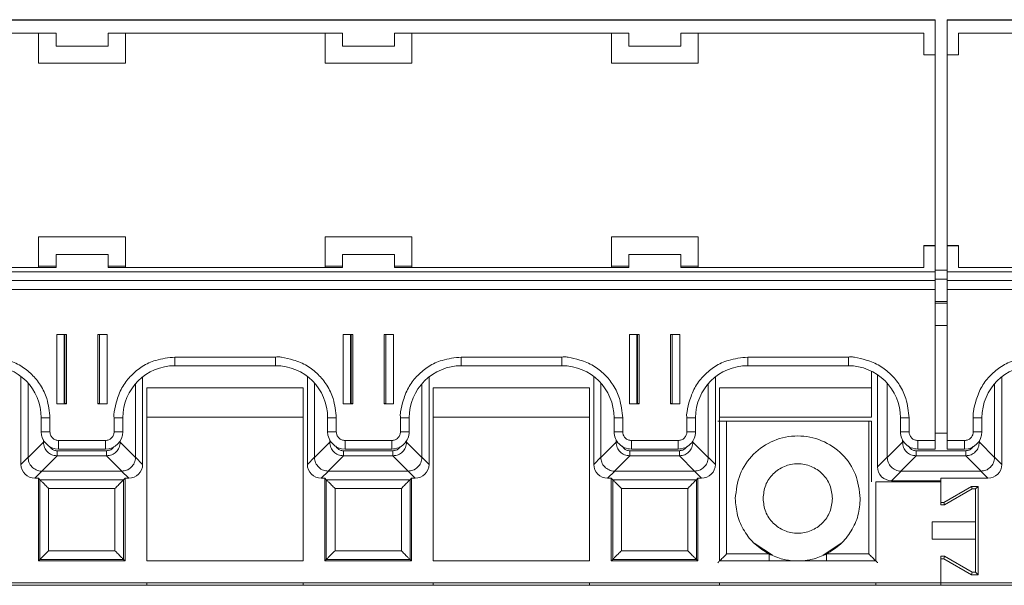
# Model space of a CAD drawing. Header units: millimetres. Extents: x -85 to 520, y 111 to 242.
# Tile 12 of 37: x 82 to 139, y 209 to 242. Entities that reach past the tile are written whole.
import ezdxf

# ---------------------------------------------------------------- set-up
doc = ezdxf.new("R2010")
doc.units = ezdxf.units.MM

msp = doc.modelspace()

# ---------------------------------------------------------------- linework, layer by layer
at = {"color": 7, "linetype": 'Continuous', "lineweight": 15}
for p, q in [((-29.289, 242.017), (135.011, 242.017)), ((93.611, 242.036), (78.111, 242.036)), ((93.611, 242.036), (94.611, 242.036)), ((110.111, 242.036), (94.611, 242.036)), ((110.111, 242.036), (111.111, 242.036)), ((126.611, 242.036), (111.111, 242.036)), ((126.611, 242.036), (127.611, 242.036)), ((127.611, 242.036), (135.011, 242.036)), ((135.011, 242.036), (135.011, 242.017)), ((135.011, 242.017), (135.011, 240.017)), ((135.711, 242.036), (143.111, 242.036)), ((135.711, 242.036), (135.711, 242.017)), ((135.711, 242.017), (300.011, 242.017)), ((135.711, 242.017), (135.711, 240.017)), ((70.861, 241.267), (84.361, 241.267)), ((83.361, 241.267), (83.361, 239.526)), ((84.361, 240.517), (84.361, 241.267)), ((87.361, 241.267), (100.861, 241.267)), ((87.361, 241.267), (87.361, 240.517)), ((88.361, 239.526), (88.361, 241.267)), ((99.861, 241.267), (99.861, 239.526)), ((100.861, 240.517), (100.861, 241.267)), ((103.861, 241.267), (117.361, 241.267)), ((103.861, 241.267), (103.861, 240.517)), ((104.861, 239.526), (104.861, 241.267)), ((116.361, 241.267), (116.361, 239.526)), ((117.361, 240.517), (117.361, 241.267)), ((120.361, 241.267), (134.361, 241.267)), ((120.361, 241.267), (120.361, 240.517)), ((121.361, 239.526), (121.361, 241.267)), ((134.361, 241.267), (134.361, 240.017)), ((136.361, 241.267), (150.361, 241.267)), ((136.361, 240.017), (136.361, 241.267)), ((87.361, 240.517), (84.361, 240.517)), ((103.861, 240.517), (100.861, 240.517)), ((120.361, 240.517), (117.361, 240.517)), ((134.361, 240.017), (135.011, 240.017)), ((135.011, 240.017), (135.011, 229.026)), ((135.711, 240.017), (136.361, 240.017)), ((135.711, 229.026), (135.711, 240.017)), ((83.361, 239.536), (88.361, 239.536)), ((83.361, 239.526), (88.361, 239.526)), ((99.861, 239.536), (104.861, 239.536)), ((99.861, 239.526), (104.861, 239.526)), ((116.361, 239.536), (121.361, 239.536)), ((116.361, 239.526), (121.361, 239.526)), ((88.361, 229.526), (83.361, 229.526)), ((83.361, 229.526), (83.361, 227.776)), ((88.361, 227.776), (88.361, 229.526)), ((104.861, 229.526), (99.861, 229.526)), ((99.861, 229.526), (99.861, 227.776)), ((104.861, 227.776), (104.861, 229.526)), ((121.361, 229.526), (116.361, 229.526)), ((116.361, 229.526), (116.361, 227.776)), ((121.361, 227.776), (121.361, 229.526)), ((134.361, 229.026), (134.361, 229.018)), ((135.011, 229.026), (134.361, 229.026)), ((134.361, 229.018), (134.361, 227.768)), ((135.011, 229.018), (134.361, 229.018)), ((135.011, 229.026), (135.011, 229.018)), ((135.011, 229.018), (135.011, 227.518)), ((136.361, 229.026), (135.711, 229.026)), ((135.711, 229.026), (135.711, 229.018)), ((136.361, 229.018), (135.711, 229.018)), ((135.711, 229.018), (135.711, 227.518)), ((136.361, 229.026), (136.361, 229.018)), ((136.361, 227.768), (136.361, 229.018)), ((84.361, 228.522), (84.361, 228.518)), ((87.361, 228.522), (84.361, 228.522)), ((84.361, 227.768), (84.361, 228.518)), ((84.361, 228.518), (87.361, 228.518)), ((87.361, 228.518), (87.361, 228.522)), ((87.361, 228.518), (87.361, 227.768)), ((103.861, 228.522), (100.861, 228.522)), ((100.861, 228.522), (100.861, 228.518)), ((100.861, 227.768), (100.861, 228.518)), ((100.861, 228.518), (103.861, 228.518)), ((103.861, 228.518), (103.861, 228.522)), ((103.861, 228.518), (103.861, 227.768)), ((117.361, 228.522), (117.361, 228.518)), ((120.361, 228.522), (117.361, 228.522)), ((117.361, 227.768), (117.361, 228.518)), ((117.361, 228.518), (120.361, 228.518)), ((120.361, 228.518), (120.361, 228.522)), ((120.361, 228.518), (120.361, 227.768)), ((-29.289, 227.518), (135.011, 227.518)), ((84.361, 227.768), (70.861, 227.768)), ((83.361, 227.776), (71.861, 227.776)), ((83.361, 227.848), (84.361, 227.848)), ((87.361, 227.848), (88.361, 227.848)), ((100.861, 227.768), (87.361, 227.768)), ((99.861, 227.776), (88.361, 227.776)), ((99.861, 227.848), (100.861, 227.848)), ((103.861, 227.848), (104.861, 227.848)), ((117.361, 227.768), (103.861, 227.768)), ((116.361, 227.776), (104.861, 227.776)), ((116.361, 227.848), (117.361, 227.848)), ((120.361, 227.848), (121.361, 227.848)), ((134.361, 227.768), (120.361, 227.768)), ((134.361, 227.776), (121.361, 227.776)), ((135.711, 227.616), (135.011, 227.616)), ((135.011, 227.518), (135.011, 227.013)), ((135.711, 227.518), (300.011, 227.518)), ((135.711, 227.518), (135.711, 227.013)), ((149.361, 227.776), (136.361, 227.776)), ((150.361, 227.768), (136.361, 227.768)), ((-29.289, 227.013), (135.011, 227.013)), ((135.011, 227.011), (-29.289, 227.011)), ((135.011, 227.101), (135.711, 227.101)), ((135.011, 227.013), (135.011, 227.011)), ((135.011, 227.011), (135.011, 226.506)), ((135.711, 227.013), (300.011, 227.013)), ((135.711, 227.013), (135.711, 227.011)), ((300.011, 227.011), (135.711, 227.011)), ((135.711, 227.011), (135.711, 226.506)), ((-29.289, 226.506), (135.011, 226.506)), ((135.011, 226.506), (135.011, 217.807)), ((135.711, 226.506), (300.011, 226.506)), ((135.711, 226.506), (135.711, 217.807)), ((135.711, 225.801), (135.011, 225.801)), ((135.711, 225.718), (135.011, 225.718)), ((135.011, 224.418), (135.711, 224.418)), ((84.961, 223.906), (84.411, 223.906)), ((84.411, 223.906), (84.411, 219.907)), ((84.832, 219.917), (84.832, 223.906)), ((84.961, 219.907), (84.961, 223.906)), ((86.761, 223.906), (86.761, 219.907)), ((87.311, 223.906), (86.761, 223.906)), ((86.861, 223.906), (86.861, 219.917)), ((87.311, 219.907), (87.311, 223.906)), ((101.461, 223.906), (100.911, 223.906)), ((100.911, 223.906), (100.911, 219.907)), ((101.332, 219.917), (101.332, 223.906)), ((101.461, 219.907), (101.461, 223.906)), ((103.261, 223.906), (103.261, 219.907)), ((103.811, 223.906), (103.261, 223.906)), ((103.361, 223.906), (103.361, 219.917)), ((103.811, 219.907), (103.811, 223.906)), ((117.961, 223.906), (117.411, 223.906)), ((117.411, 223.906), (117.411, 219.907)), ((117.832, 219.917), (117.832, 223.906)), ((117.961, 219.907), (117.961, 223.906)), ((119.761, 223.906), (119.761, 219.907)), ((120.311, 223.906), (119.761, 223.906)), ((119.861, 223.906), (119.861, 219.917)), ((120.311, 219.907), (120.311, 223.906)), ((97.011, 222.606), (91.211, 222.606)), ((91.211, 222.111), (91.211, 222.606)), ((97.011, 222.111), (97.011, 222.606)), ((113.511, 222.606), (107.711, 222.606)), ((107.711, 222.111), (107.711, 222.606)), ((113.511, 222.111), (113.511, 222.606)), ((130.011, 222.606), (124.211, 222.606)), ((124.211, 222.111), (124.211, 222.606)), ((130.011, 222.111), (130.011, 222.606)), ((91.211, 222.111), (97.011, 222.111)), ((107.711, 222.111), (113.511, 222.111)), ((124.211, 222.111), (130.011, 222.111)), ((82.342, 221.487), (82.342, 216.431)), ((89.351, 216.431), (89.351, 221.465)), ((98.842, 221.487), (98.842, 216.431)), ((105.851, 216.431), (105.851, 221.465)), ((115.342, 221.487), (115.342, 216.431)), ((122.351, 216.431), (122.351, 221.465)), ((131.346, 221.797), (131.346, 220.839)), ((131.696, 221.592), (131.696, 216.285)), ((138.851, 216.431), (138.851, 221.465)), ((82.751, 216.84), (82.751, 221.107)), ((88.942, 221.074), (88.942, 216.84)), ((89.596, 220.839), (89.596, 210.866)), ((98.596, 220.839), (89.596, 220.839)), ((98.596, 210.866), (98.596, 220.839)), ((99.251, 216.84), (99.251, 221.107)), ((105.442, 221.074), (105.442, 216.84)), ((106.096, 220.839), (106.096, 210.866)), ((115.096, 220.839), (106.096, 220.839)), ((115.096, 210.866), (115.096, 220.839)), ((115.751, 216.84), (115.751, 221.107)), ((121.942, 221.074), (121.942, 216.84)), ((131.346, 220.839), (122.596, 220.839)), ((122.596, 220.839), (122.596, 210.866)), ((131.346, 219.142), (131.346, 220.839)), ((132.251, 216.84), (132.251, 221.107)), ((138.442, 221.074), (138.442, 216.84)), ((84.411, 219.907), (84.961, 219.907)), ((84.832, 219.935), (84.861, 219.935)), ((84.961, 219.918), (84.832, 219.918)), ((86.861, 219.918), (86.761, 219.918)), ((86.761, 219.907), (87.311, 219.907)), ((100.911, 219.907), (101.461, 219.907)), ((101.332, 219.935), (101.361, 219.935)), ((101.461, 219.918), (101.332, 219.918)), ((103.361, 219.918), (103.261, 219.918)), ((103.261, 219.907), (103.811, 219.907)), ((117.411, 219.907), (117.961, 219.907)), ((117.832, 219.935), (117.861, 219.935)), ((117.961, 219.918), (117.832, 219.918)), ((119.861, 219.918), (119.761, 219.918)), ((119.761, 219.907), (120.311, 219.907)), ((83.511, 219.111), (83.511, 218.311)), ((84.011, 218.307), (84.011, 219.107)), ((87.711, 219.107), (87.711, 218.307)), ((88.211, 218.311), (88.211, 219.111)), ((89.596, 219.142), (98.596, 219.142)), ((100.011, 219.111), (100.011, 218.311)), ((100.511, 218.307), (100.511, 219.107)), ((104.211, 219.107), (104.211, 218.307)), ((104.711, 218.311), (104.711, 219.111)), ((106.096, 219.142), (115.096, 219.142)), ((116.511, 219.111), (116.511, 218.311)), ((117.011, 218.307), (117.011, 219.107)), ((120.711, 219.107), (120.711, 218.307)), ((121.211, 218.311), (121.211, 219.111)), ((122.596, 219.142), (131.346, 219.142)), ((133.011, 219.111), (133.011, 218.311)), ((133.511, 218.307), (133.511, 219.107)), ((137.211, 219.107), (137.211, 218.307)), ((137.711, 218.311), (137.711, 219.111)), ((122.999, 211.268), (122.999, 218.909)), ((122.999, 218.909), (131.194, 218.909)), ((131.194, 218.909), (131.346, 218.909)), ((131.194, 211.268), (131.194, 218.909)), ((131.346, 215.416), (131.346, 218.909)), ((135.711, 218.221), (135.011, 218.221)), ((83.632, 217.707), (82.751, 216.826)), ((87.211, 217.807), (84.511, 217.807)), ((84.511, 217.311), (84.511, 217.807)), ((84.511, 217.311), (87.211, 217.311)), ((87.211, 217.311), (87.211, 217.807)), ((88.942, 216.826), (88.061, 217.707)), ((100.132, 217.707), (99.251, 216.826)), ((103.711, 217.807), (101.011, 217.807)), ((101.011, 217.311), (101.011, 217.807)), ((101.011, 217.311), (103.711, 217.311)), ((103.711, 217.311), (103.711, 217.807)), ((105.442, 216.826), (104.561, 217.707)), ((116.632, 217.707), (115.751, 216.826)), ((120.211, 217.807), (117.511, 217.807)), ((117.511, 217.311), (117.511, 217.807)), ((117.511, 217.311), (120.211, 217.311)), ((120.211, 217.311), (120.211, 217.807)), ((121.942, 216.826), (121.061, 217.707)), ((133.132, 217.707), (132.251, 216.826)), ((135.011, 217.807), (134.011, 217.807)), ((134.011, 217.807), (134.011, 217.311)), ((134.011, 217.311), (135.011, 217.311)), ((135.011, 217.807), (135.011, 217.311)), ((136.711, 217.807), (135.711, 217.807)), ((135.711, 217.807), (135.711, 217.311)), ((135.711, 217.311), (136.711, 217.311)), ((136.711, 217.311), (136.711, 217.807)), ((138.442, 216.826), (137.561, 217.707)), ((82.342, 216.431), (82.751, 216.84)), ((82.751, 216.826), (82.751, 216.84)), ((83.537, 216.04), (84.418, 216.921)), ((84.418, 217.216), (87.274, 217.216)), ((84.418, 217.216), (84.418, 216.921)), ((84.418, 216.921), (87.274, 216.921)), ((87.274, 217.216), (87.274, 216.921)), ((87.274, 216.921), (88.156, 216.04)), ((88.942, 216.84), (88.942, 216.826)), ((88.942, 216.84), (89.351, 216.431)), ((98.842, 216.431), (99.251, 216.84)), ((99.251, 216.826), (99.251, 216.84)), ((100.037, 216.04), (100.918, 216.921)), ((100.918, 217.216), (103.774, 217.216)), ((100.918, 217.216), (100.918, 216.921)), ((100.918, 216.921), (103.774, 216.921)), ((103.774, 217.216), (103.774, 216.921)), ((103.774, 216.921), (104.656, 216.04)), ((105.442, 216.84), (105.442, 216.826)), ((105.442, 216.84), (105.851, 216.431)), ((115.342, 216.431), (115.751, 216.84)), ((115.751, 216.826), (115.751, 216.84)), ((116.537, 216.04), (117.418, 216.921)), ((117.418, 217.216), (120.274, 217.216)), ((117.418, 217.216), (117.418, 216.921)), ((117.418, 216.921), (120.274, 216.921)), ((120.274, 217.216), (120.274, 216.921)), ((120.274, 216.921), (121.156, 216.04)), ((121.942, 216.84), (121.942, 216.826)), ((121.942, 216.84), (122.351, 216.431)), ((132.251, 216.84), (131.696, 216.285)), ((132.251, 216.826), (132.251, 216.84)), ((133.037, 216.04), (133.918, 216.921)), ((133.918, 217.216), (136.774, 217.216)), ((133.918, 217.216), (133.918, 216.921)), ((133.918, 216.921), (136.774, 216.921)), ((136.774, 216.921), (136.774, 217.216)), ((136.774, 216.921), (137.656, 216.04)), ((138.442, 216.84), (138.442, 216.826)), ((138.442, 216.84), (138.851, 216.431)), ((83.551, 216.04), (83.142, 215.631)), ((83.142, 215.631), (83.346, 215.631)), ((83.346, 215.631), (83.435, 215.542)), ((83.346, 215.631), (83.346, 210.866)), ((83.551, 216.04), (83.537, 216.04)), ((88.142, 216.04), (83.551, 216.04)), ((88.156, 216.04), (88.142, 216.04)), ((88.142, 216.04), (88.551, 215.631)), ((88.257, 215.542), (88.346, 215.631)), ((88.346, 215.631), (88.551, 215.631)), ((88.346, 210.866), (88.346, 215.631)), ((100.051, 216.04), (99.642, 215.631)), ((99.642, 215.631), (99.846, 215.631)), ((99.846, 215.631), (99.935, 215.542)), ((99.846, 215.631), (99.846, 210.866)), ((100.051, 216.04), (100.037, 216.04)), ((104.642, 216.04), (100.051, 216.04)), ((104.656, 216.04), (104.642, 216.04)), ((104.642, 216.04), (105.051, 215.631)), ((104.757, 215.542), (104.846, 215.631)), ((104.846, 215.631), (105.051, 215.631)), ((104.846, 210.866), (104.846, 215.631)), ((116.551, 216.04), (116.142, 215.631)), ((116.142, 215.631), (116.346, 215.631)), ((116.346, 215.631), (116.435, 215.542)), ((116.346, 215.631), (116.346, 210.866)), ((116.551, 216.04), (116.537, 216.04)), ((121.142, 216.04), (116.551, 216.04)), ((121.156, 216.04), (121.142, 216.04)), ((121.142, 216.04), (121.551, 215.631)), ((121.257, 215.542), (121.346, 215.631)), ((121.346, 215.631), (121.551, 215.631)), ((121.346, 210.866), (121.346, 215.631)), ((133.051, 216.04), (132.496, 215.486)), ((133.051, 216.04), (133.037, 216.04)), ((137.642, 216.04), (133.051, 216.04)), ((135.346, 215.631), (138.051, 215.631)), ((135.346, 214.237), (135.346, 215.631)), ((137.656, 216.04), (137.642, 216.04)), ((138.051, 215.631), (137.642, 216.04)), ((83.435, 215.542), (88.257, 215.542)), ((83.435, 215.542), (83.435, 210.955)), ((87.757, 215.042), (83.935, 215.042)), ((83.935, 215.042), (83.935, 211.455)), ((87.757, 211.455), (87.757, 215.042)), ((88.257, 210.955), (88.257, 215.542)), ((99.935, 215.542), (104.757, 215.542)), ((99.935, 215.542), (99.935, 210.955)), ((104.257, 215.042), (100.435, 215.042)), ((100.435, 215.042), (100.435, 211.455)), ((104.257, 211.455), (104.257, 215.042)), ((104.757, 210.955), (104.757, 215.542)), ((116.435, 215.542), (121.257, 215.542)), ((116.435, 215.542), (116.435, 210.955)), ((120.757, 215.042), (116.935, 215.042)), ((116.935, 215.042), (116.935, 211.455)), ((120.757, 211.455), (120.757, 215.042)), ((121.257, 210.955), (121.257, 215.542)), ((131.596, 215.416), (135.346, 215.416)), ((131.596, 210.866), (131.596, 215.416)), ((132.496, 215.486), (135.346, 215.486)), ((135.346, 215.416), (135.346, 214.092)), ((137.107, 215.161), (135.507, 214.237)), ((135.546, 214.092), (137.146, 215.016)), ((137.492, 215.161), (137.107, 215.161)), ((137.146, 215.016), (137.107, 215.161)), ((137.146, 215.016), (137.346, 215.016)), ((137.346, 215.016), (137.492, 215.161)), ((137.346, 215.016), (137.346, 213.116)), ((137.492, 210.07), (137.492, 215.161)), ((135.507, 214.237), (135.346, 214.237)), ((135.346, 214.092), (135.546, 214.092)), ((135.546, 214.092), (135.507, 214.237)), ((134.846, 213.116), (134.846, 212.116)), ((137.346, 213.116), (134.846, 213.116)), ((137.346, 213.116), (137.346, 212.116)), ((124.593, 211.892), (125.634, 211.196)), ((128.559, 211.196), (129.6, 211.892)), ((134.846, 212.116), (137.346, 212.116)), ((137.346, 212.116), (137.346, 210.216)), ((83.935, 211.455), (87.757, 211.455)), ((100.435, 211.455), (104.257, 211.455)), ((116.935, 211.455), (120.757, 211.455)), ((125.443, 211.268), (122.999, 211.268)), ((131.194, 211.268), (128.75, 211.268)), ((135.546, 211.139), (135.346, 211.139)), ((135.346, 209.616), (135.346, 211.139)), ((135.546, 211.139), (135.507, 210.994)), ((137.146, 210.216), (135.546, 211.139)), ((83.346, 210.866), (83.435, 210.955)), ((83.346, 210.866), (88.346, 210.866)), ((83.435, 210.955), (88.257, 210.955)), ((88.346, 210.866), (88.257, 210.955)), ((89.596, 210.866), (98.596, 210.866)), ((99.846, 210.866), (99.935, 210.955)), ((99.846, 210.866), (104.846, 210.866)), ((99.935, 210.955), (104.757, 210.955)), ((104.846, 210.866), (104.757, 210.955)), ((106.096, 210.866), (115.096, 210.866)), ((116.346, 210.866), (116.435, 210.955)), ((116.346, 210.866), (121.346, 210.866)), ((116.435, 210.955), (121.257, 210.955)), ((121.346, 210.866), (121.257, 210.955)), ((122.596, 210.866), (131.596, 210.866)), ((135.346, 209.616), (135.346, 210.994)), ((135.346, 210.994), (135.507, 210.994)), ((135.507, 210.994), (137.107, 210.07)), ((137.146, 210.216), (137.107, 210.07)), ((137.107, 210.07), (137.492, 210.07)), ((137.346, 210.216), (137.146, 210.216)), ((137.346, 210.216), (137.492, 210.07)), ((484.628, 209.466), (-82.554, 209.466)), ((135.346, 209.616), (-29.654, 209.616)), ((89.596, 209.466), (89.596, 209.616)), ((98.596, 209.466), (98.596, 209.616)), ((106.096, 209.466), (106.096, 209.616)), ((115.096, 209.466), (115.096, 209.616)), ((122.596, 209.466), (122.596, 209.616)), ((131.596, 209.466), (131.596, 209.616)), ((300.346, 209.616), (135.346, 209.616)), ((135.346, 209.466), (135.346, 209.616))]:
    msp.add_line(p, q, dxfattribs=at)
at = {"color": 8, "linetype": 'Continuous', "lineweight": 15}
for p, q in [((84.861, 219.935), (84.861, 223.906)), ((101.361, 219.935), (101.361, 223.906)), ((117.861, 219.935), (117.861, 223.906)), ((83.632, 217.834), (83.632, 217.707)), ((83.632, 217.707), (83.713, 217.707)), ((88.008, 217.707), (88.061, 217.707)), ((88.061, 217.707), (88.061, 217.785)), ((100.132, 217.834), (100.132, 217.707)), ((100.132, 217.707), (100.213, 217.707)), ((104.508, 217.707), (104.561, 217.707)), ((104.561, 217.707), (104.561, 217.785)), ((116.632, 217.834), (116.632, 217.707)), ((116.632, 217.707), (116.713, 217.707)), ((121.008, 217.707), (121.061, 217.707)), ((121.061, 217.707), (121.061, 217.785)), ((133.132, 217.834), (133.132, 217.707)), ((133.213, 217.707), (133.132, 217.707)), ((137.508, 217.707), (137.561, 217.707)), ((137.561, 217.707), (137.561, 217.785)), ((125.443, 210.866), (125.443, 211.268)), ((128.75, 210.866), (128.75, 211.268))]:
    msp.add_line(p, q, dxfattribs=at)
at = {"color": 7, "linetype": 'Continuous', "lineweight": 15}
for centre, radius, start, end in [((80.511, 219.111), 3, 0.0011, 90.001), ((91.211, 219.111), 3, 89.999, 179.9989), ((97.011, 219.111), 3, 0.0011, 90.001), ((107.711, 219.111), 3, 89.9987, 179.9989), ((113.511, 219.111), 3, 0.0014, 90.001), ((124.211, 219.111), 3, 89.999, 179.9986), ((130.011, 219.111), 3, 0.0011, 90.0013), ((140.711, 219.111), 3, 89.999, 179.9989), ((84.886, 217.07), 2.865, 88.5006, 90.5006), ((86.836, 217.07), 2.865, 89.4994, 91.4994), ((101.386, 217.072), 2.864, 88.5002, 90.501), ((103.336, 217.07), 2.865, 89.4994, 91.4994), ((117.886, 217.07), 2.865, 88.5006, 90.5006), ((119.836, 217.07), 2.865, 89.4994, 91.4994), ((83.885, 233.379), 14.273, 268.496, 270.5034), ((87.836, 233.379), 14.273, 269.4966, 271.504), ((100.385, 233.38), 14.274, 268.4961, 270.5033), ((104.336, 233.379), 14.272, 269.4966, 271.504), ((116.885, 233.378), 14.272, 268.496, 270.5034), ((120.836, 233.378), 14.272, 269.4966, 271.504), ((133.385, 233.379), 14.272, 268.496, 270.5034), ((137.336, 233.38), 14.274, 269.4967, 271.5039), ((83.885, 232.62), 14.313, 268.4997, 270.5014), ((84.511, 218.311), 1, 180.002, 270.0006), ((87.211, 218.311), 1, 269.9994, 359.998), ((87.836, 232.62), 14.313, 269.4986, 271.5003), ((100.385, 232.621), 14.314, 268.4998, 270.5013), ((101.011, 218.311), 1, 180.002, 270.0006), ((103.711, 218.311), 1, 269.9982, 359.9992), ((104.336, 232.619), 14.313, 269.4986, 271.5003), ((116.885, 232.619), 14.313, 268.4997, 270.5014), ((117.511, 218.311), 1, 180.0003, 270.0023), ((120.211, 218.311), 1, 269.9977, 359.9997), ((120.836, 232.619), 14.313, 269.4986, 271.5003), ((133.385, 232.619), 14.313, 268.4997, 270.5014), ((134.011, 218.311), 1, 180.0008, 270.0018), ((136.711, 218.311), 1, 269.9994, 359.998), ((137.336, 232.621), 14.314, 269.4987, 271.5002)]:
    msp.add_arc(centre, radius, start, end, dxfattribs=at)
for centre, major_axis in [((83.142, 216.431), (-0.566, -0.566)), ((88.551, 216.431), (0.566, -0.566)), ((99.642, 216.431), (-0.566, -0.566)), ((105.051, 216.431), (0.566, -0.566)), ((116.142, 216.431), (-0.566, -0.566)), ((121.551, 216.431), (0.566, -0.566)), ((132.496, 216.286), (-0.566, -0.566)), ((138.051, 216.431), (0.566, -0.566))]:
    msp.add_ellipse(centre, major_axis=major_axis, ratio=0.999924, start_param=5.497825, end_param=7.068545, dxfattribs=at)
for points, knots in [([(84.011, 219.107), (83.971, 219.481), (83.902, 220.139), (83.505, 220.992), (82.978, 221.626), (82.334, 222.148), (81.594, 222.441), (81.024, 222.576), (80.674, 222.633), (80.557, 222.614), (80.511, 222.606)], [0, 0, 0, 0, 0.2045451, 0.3594334, 0.5060391, 0.6526024, 0.8080258, 0.9356619, 0.974209, 1, 1, 1, 1]), ([(91.211, 222.606), (90.836, 222.567), (90.179, 222.497), (89.325, 222.101), (88.691, 221.574), (88.169, 220.93), (87.876, 220.19), (87.741, 219.62), (87.684, 219.27), (87.703, 219.153), (87.711, 219.107)], [0, 0, 0, 0, 0.204544, 0.359432, 0.506037, 0.652601, 0.808024, 0.93566, 0.974208, 1, 1, 1, 1]), ([(100.511, 219.107), (100.471, 219.481), (100.402, 220.139), (100.005, 220.992), (99.478, 221.626), (98.834, 222.148), (98.094, 222.441), (97.524, 222.576), (97.174, 222.633), (97.057, 222.614), (97.011, 222.606)], [0, 0, 0, 0, 0.204545, 0.359433, 0.506037, 0.652602, 0.808023, 0.935659, 0.974209, 1, 1, 1, 1]), ([(107.711, 222.606), (107.336, 222.567), (106.679, 222.497), (105.825, 222.101), (105.191, 221.574), (104.669, 220.93), (104.376, 220.19), (104.241, 219.62), (104.184, 219.27), (104.203, 219.153), (104.211, 219.107)], [0, 0, 0, 0, 0.204547, 0.359432, 0.506039, 0.652603, 0.808024, 0.935659, 0.974208, 1, 1, 1, 1]), ([(117.011, 219.107), (116.971, 219.481), (116.902, 220.139), (116.505, 220.992), (115.978, 221.626), (115.334, 222.148), (114.594, 222.441), (114.024, 222.576), (113.674, 222.633), (113.557, 222.614), (113.511, 222.606)], [0, 0, 0, 0, 0.204545, 0.359432, 0.506037, 0.652603, 0.808023, 0.935659, 0.974206, 1, 1, 1, 1]), ([(124.211, 222.606), (123.836, 222.567), (123.179, 222.497), (122.325, 222.101), (121.691, 221.574), (121.169, 220.93), (120.876, 220.19), (120.741, 219.62), (120.684, 219.27), (120.703, 219.153), (120.711, 219.107)], [0, 0, 0, 0, 0.2045467, 0.359432, 0.506037, 0.6526028, 0.8080245, 0.9356598, 0.9742082, 1, 1, 1, 1]), ([(133.511, 219.107), (133.471, 219.481), (133.402, 220.139), (133.005, 220.992), (132.478, 221.626), (131.834, 222.148), (131.094, 222.441), (130.524, 222.576), (130.174, 222.633), (130.057, 222.614), (130.011, 222.606)], [0, 0, 0, 0, 0.204545, 0.359432, 0.506037, 0.6526, 0.808023, 0.935659, 0.974206, 1, 1, 1, 1]), ([(140.711, 222.606), (140.336, 222.567), (139.679, 222.497), (138.825, 222.101), (138.191, 221.574), (137.669, 220.93), (137.376, 220.19), (137.241, 219.62), (137.184, 219.27), (137.203, 219.153), (137.211, 219.107)], [0, 0, 0, 0, 0.204544, 0.359432, 0.506037, 0.652601, 0.808024, 0.93566, 0.974208, 1, 1, 1, 1]), ([(122.499, 218.914), (122.502, 218.913), (122.507, 218.912), (122.55, 218.912), (122.61, 218.911), (122.704, 218.91), (122.835, 218.909), (122.947, 218.909), (122.999, 218.909)], [0, 0, 0, 0, 0.156494, 0.304058, 0.442686, 0.572373, 0.80392, 1, 1, 1, 1]), ([(84.511, 217.807), (84.448, 217.813), (84.351, 217.824), (84.235, 217.886), (84.155, 217.95), (84.09, 218.03), (84.028, 218.146), (84.017, 218.244), (84.011, 218.307)], [0, 0, 0, 0, 0.239439, 0.368217, 0.500002, 0.628776, 0.760551, 1, 1, 1, 1]), ([(87.711, 218.307), (87.704, 218.244), (87.694, 218.147), (87.631, 218.031), (87.567, 217.951), (87.487, 217.886), (87.371, 217.824), (87.274, 217.813), (87.211, 217.807)], [0, 0, 0, 0, 0.239449, 0.368222, 0.499995, 0.628776, 0.760561, 1, 1, 1, 1]), ([(101.011, 217.807), (100.948, 217.813), (100.851, 217.824), (100.734, 217.886), (100.655, 217.95), (100.59, 218.03), (100.528, 218.147), (100.517, 218.244), (100.511, 218.307)], [0, 0, 0, 0, 0.239439, 0.369369, 0.49999, 0.629927, 0.76055, 1, 1, 1, 1]), ([(104.211, 218.307), (104.204, 218.244), (104.194, 218.147), (104.131, 218.03), (104.067, 217.951), (103.987, 217.886), (103.871, 217.824), (103.774, 217.813), (103.711, 217.807)], [0, 0, 0, 0, 0.239446, 0.3693767, 0.5000021, 0.6299371, 0.7605643, 1, 1, 1, 1]), ([(117.511, 217.807), (117.448, 217.813), (117.351, 217.824), (117.234, 217.886), (117.155, 217.95), (117.09, 218.03), (117.028, 218.147), (117.017, 218.244), (117.011, 218.307)], [0, 0, 0, 0, 0.239454, 0.369381, 0.499999, 0.629933, 0.760555, 1, 1, 1, 1]), ([(120.711, 218.307), (120.704, 218.244), (120.694, 218.147), (120.631, 218.03), (120.567, 217.951), (120.487, 217.886), (120.371, 217.824), (120.274, 217.813), (120.211, 217.807)], [0, 0, 0, 0, 0.239446, 0.369376, 0.500001, 0.629936, 0.760546, 1, 1, 1, 1]), ([(130.696, 214.466), (130.642, 214.937), (130.534, 215.879), (129.702, 217.077), (128.512, 217.878), (127.096, 218.159), (125.681, 217.878), (124.491, 217.077), (123.659, 215.879), (123.551, 214.937), (123.496, 214.466)], [0, 0, 0, 0, 0.125, 0.25, 0.375, 0.5, 0.625, 0.75, 0.875, 1, 1, 1, 1]), ([(134.011, 217.807), (133.948, 217.813), (133.851, 217.824), (133.734, 217.886), (133.655, 217.95), (133.59, 218.03), (133.528, 218.147), (133.517, 218.244), (133.511, 218.307)], [0, 0, 0, 0, 0.239435, 0.36938, 0.499998, 0.629933, 0.760554, 1, 1, 1, 1]), ([(137.211, 218.307), (137.204, 218.244), (137.194, 218.147), (137.131, 218.03), (137.067, 217.951), (136.987, 217.886), (136.871, 217.824), (136.774, 217.813), (136.711, 217.807)], [0, 0, 0, 0, 0.2394495, 0.3693821, 0.5000095, 0.6299317, 0.7605608, 1, 1, 1, 1]), ([(84.418, 216.921), (84.313, 216.934), (84.108, 216.96), (83.852, 217.141), (83.671, 217.397), (83.645, 217.602), (83.632, 217.707)], [0, 0, 0, 0, 0.256878, 0.500005, 0.743107, 1, 1, 1, 1]), ([(88.061, 217.707), (88.048, 217.602), (88.022, 217.397), (87.84, 217.141), (87.585, 216.96), (87.38, 216.934), (87.274, 216.921)], [0, 0, 0, 0, 0.256877, 0.500003, 0.743106, 1, 1, 1, 1]), ([(100.918, 216.921), (100.813, 216.934), (100.608, 216.96), (100.352, 217.141), (100.171, 217.397), (100.145, 217.602), (100.132, 217.707)], [0, 0, 0, 0, 0.256878, 0.500005, 0.743107, 1, 1, 1, 1]), ([(104.561, 217.707), (104.548, 217.602), (104.522, 217.397), (104.34, 217.141), (104.085, 216.96), (103.88, 216.934), (103.774, 216.921)], [0, 0, 0, 0, 0.256876, 0.499993, 0.743096, 1, 1, 1, 1]), ([(117.418, 216.921), (117.313, 216.934), (117.108, 216.96), (116.852, 217.141), (116.671, 217.397), (116.645, 217.602), (116.632, 217.707)], [0, 0, 0, 0, 0.25688, 0.499999, 0.743103, 1, 1, 1, 1]), ([(121.061, 217.707), (121.048, 217.602), (121.022, 217.397), (120.84, 217.141), (120.585, 216.96), (120.38, 216.934), (120.274, 216.921)], [0, 0, 0, 0, 0.256874, 0.499997, 0.743097, 1, 1, 1, 1]), ([(133.918, 216.921), (133.813, 216.934), (133.608, 216.96), (133.352, 217.141), (133.171, 217.397), (133.145, 217.602), (133.132, 217.707)], [0, 0, 0, 0, 0.256869, 0.499998, 0.743102, 1, 1, 1, 1]), ([(137.561, 217.707), (137.548, 217.602), (137.522, 217.397), (137.34, 217.141), (137.085, 216.96), (136.88, 216.934), (136.774, 216.921)], [0, 0, 0, 0, 0.256877, 0.500003, 0.743106, 1, 1, 1, 1]), ([(83.537, 216.04), (83.482, 216.044), (83.374, 216.052), (83.174, 216.122), (82.957, 216.275), (82.786, 216.536), (82.762, 216.733), (82.751, 216.826)], [0, 0, 0, 0, 0.134644, 0.265596, 0.515518, 0.77236, 1, 1, 1, 1]), ([(88.942, 216.826), (88.938, 216.772), (88.929, 216.663), (88.86, 216.463), (88.707, 216.246), (88.446, 216.075), (88.248, 216.051), (88.156, 216.04)], [0, 0, 0, 0, 0.134642, 0.265598, 0.515515, 0.772358, 1, 1, 1, 1]), ([(100.037, 216.04), (99.944, 216.051), (99.747, 216.075), (99.486, 216.246), (99.332, 216.463), (99.263, 216.664), (99.255, 216.772), (99.251, 216.826)], [0, 0, 0, 0, 0.227643, 0.484486, 0.734982, 0.865794, 1, 1, 1, 1]), ([(105.442, 216.826), (105.438, 216.772), (105.43, 216.663), (105.36, 216.463), (105.207, 216.246), (104.946, 216.075), (104.748, 216.051), (104.656, 216.04)], [0, 0, 0, 0, 0.13464, 0.265595, 0.515518, 0.772359, 1, 1, 1, 1]), ([(116.537, 216.04), (116.482, 216.044), (116.374, 216.052), (116.174, 216.122), (115.957, 216.275), (115.786, 216.536), (115.762, 216.733), (115.751, 216.826)], [0, 0, 0, 0, 0.134633, 0.265597, 0.51552, 0.772357, 1, 1, 1, 1]), ([(121.942, 216.826), (121.938, 216.772), (121.929, 216.663), (121.86, 216.463), (121.707, 216.246), (121.446, 216.075), (121.248, 216.051), (121.156, 216.04)], [0, 0, 0, 0, 0.134641, 0.265596, 0.515519, 0.772359, 1, 1, 1, 1]), ([(133.037, 216.04), (132.982, 216.044), (132.874, 216.052), (132.674, 216.122), (132.457, 216.275), (132.286, 216.536), (132.262, 216.733), (132.251, 216.826)], [0, 0, 0, 0, 0.134633, 0.265597, 0.51552, 0.772357, 1, 1, 1, 1]), ([(138.442, 216.826), (138.438, 216.772), (138.429, 216.663), (138.36, 216.463), (138.207, 216.246), (137.946, 216.075), (137.748, 216.051), (137.656, 216.04)], [0, 0, 0, 0, 0.134643, 0.265598, 0.515524, 0.772357, 1, 1, 1, 1]), ([(125.096, 214.466), (125.126, 214.727), (125.187, 215.251), (125.649, 215.917), (126.31, 216.361), (127.096, 216.518), (127.883, 216.361), (128.544, 215.917), (129.006, 215.251), (129.066, 214.727), (129.096, 214.466)], [0, 0, 0, 0, 0.125, 0.25, 0.375, 0.5, 0.625, 0.75, 0.875, 1, 1, 1, 1]), ([(83.935, 215.042), (83.87, 215.108), (83.743, 215.235), (83.6, 215.377), (83.515, 215.463), (83.47, 215.508), (83.442, 215.536), (83.437, 215.54), (83.435, 215.542)], [0, 0, 0, 0, 0.293969, 0.566137, 0.688664, 0.80029, 0.903159, 1, 1, 1, 1]), ([(88.257, 215.542), (88.255, 215.54), (88.251, 215.536), (88.219, 215.505), (88.17, 215.455), (88.079, 215.363), (87.938, 215.223), (87.817, 215.102), (87.757, 215.042)], [0, 0, 0, 0, 0.1014559, 0.2099086, 0.328441, 0.4594437, 0.7344979, 1, 1, 1, 1]), ([(100.435, 215.042), (100.37, 215.108), (100.243, 215.235), (100.1, 215.377), (100.015, 215.463), (99.97, 215.508), (99.942, 215.536), (99.937, 215.54), (99.935, 215.542)], [0, 0, 0, 0, 0.293967, 0.566142, 0.688668, 0.800293, 0.903161, 1, 1, 1, 1]), ([(104.757, 215.542), (104.755, 215.54), (104.751, 215.536), (104.719, 215.505), (104.67, 215.455), (104.579, 215.363), (104.438, 215.223), (104.317, 215.102), (104.257, 215.042)], [0, 0, 0, 0, 0.101457, 0.209905, 0.328443, 0.459445, 0.734488, 1, 1, 1, 1]), ([(116.935, 215.042), (116.87, 215.108), (116.743, 215.235), (116.6, 215.377), (116.515, 215.463), (116.47, 215.508), (116.442, 215.536), (116.437, 215.54), (116.435, 215.542)], [0, 0, 0, 0, 0.293968, 0.566145, 0.688672, 0.80029, 0.903159, 1, 1, 1, 1]), ([(121.257, 215.542), (121.255, 215.54), (121.251, 215.536), (121.219, 215.505), (121.17, 215.455), (121.079, 215.363), (120.938, 215.223), (120.817, 215.102), (120.757, 215.042)], [0, 0, 0, 0, 0.101456, 0.209909, 0.328449, 0.459452, 0.734497, 1, 1, 1, 1]), ([(123.496, 214.466), (123.522, 214.137), (123.574, 213.481), (123.987, 212.573), (124.604, 211.789), (125.163, 211.442), (125.443, 211.268)], [0, 0, 0, 0, 0.25, 0.5, 0.749999, 1, 1, 1, 1]), ([(129.096, 214.466), (129.066, 214.204), (129.006, 213.68), (128.544, 213.014), (127.883, 212.57), (127.096, 212.413), (126.31, 212.57), (125.649, 213.014), (125.187, 213.68), (125.126, 214.204), (125.096, 214.466)], [0, 0, 0, 0, 0.125, 0.25, 0.375, 0.5, 0.625, 0.75, 0.875, 1, 1, 1, 1]), ([(128.75, 211.268), (129.03, 211.442), (129.589, 211.789), (130.205, 212.573), (130.619, 213.481), (130.67, 214.137), (130.696, 214.466)], [0, 0, 0, 0, 0.249998, 0.499999, 0.749999, 1, 1, 1, 1]), ([(83.435, 210.955), (83.437, 210.956), (83.44, 210.96), (83.467, 210.986), (83.513, 211.032), (83.599, 211.119), (83.743, 211.262), (83.87, 211.389), (83.935, 211.455)], [0, 0, 0, 0, 0.085185, 0.194035, 0.307274, 0.433953, 0.706078, 1, 1, 1, 1]), ([(88.257, 210.955), (88.255, 210.957), (88.251, 210.961), (88.22, 210.993), (88.17, 211.042), (88.079, 211.133), (87.938, 211.274), (87.817, 211.395), (87.757, 211.455)], [0, 0, 0, 0, 0.1014548, 0.2099049, 0.3284454, 0.4594455, 0.7344987, 1, 1, 1, 1]), ([(99.935, 210.955), (99.937, 210.956), (99.94, 210.96), (99.967, 210.986), (100.013, 211.032), (100.099, 211.119), (100.243, 211.262), (100.37, 211.389), (100.435, 211.455)], [0, 0, 0, 0, 0.0851835, 0.1940365, 0.3072679, 0.4339466, 0.7060794, 1, 1, 1, 1]), ([(104.757, 210.955), (104.755, 210.957), (104.751, 210.961), (104.72, 210.993), (104.67, 211.042), (104.579, 211.133), (104.438, 211.274), (104.317, 211.395), (104.257, 211.455)], [0, 0, 0, 0, 0.1014562, 0.2099061, 0.3284465, 0.4594464, 0.7344992, 1, 1, 1, 1]), ([(116.435, 210.955), (116.437, 210.956), (116.44, 210.96), (116.467, 210.986), (116.513, 211.032), (116.599, 211.119), (116.743, 211.262), (116.87, 211.389), (116.935, 211.455)], [0, 0, 0, 0, 0.085185, 0.194034, 0.307266, 0.433945, 0.706079, 1, 1, 1, 1]), ([(121.257, 210.955), (121.255, 210.957), (121.251, 210.961), (121.22, 210.993), (121.17, 211.042), (121.079, 211.133), (120.938, 211.274), (120.817, 211.395), (120.757, 211.455)], [0, 0, 0, 0, 0.101457, 0.209908, 0.328442, 0.459452, 0.734497, 1, 1, 1, 1]), ([(122.999, 211.268), (122.938, 211.207), (122.816, 211.085), (122.674, 210.943), (122.583, 210.853), (122.535, 210.805), (122.504, 210.774), (122.501, 210.77), (122.499, 210.768)], [0, 0, 0, 0, 0.270517, 0.543698, 0.673565, 0.791181, 0.89895, 1, 1, 1, 1]), ([(125.443, 211.268), (125.706, 211.154), (126.233, 210.925), (127.096, 210.836), (127.959, 210.925), (128.486, 211.154), (128.75, 211.268)], [0, 0, 0, 0, 0.249999, 0.5, 0.750001, 1, 1, 1, 1]), ([(131.694, 210.768), (131.692, 210.77), (131.688, 210.774), (131.658, 210.805), (131.609, 210.853), (131.519, 210.943), (131.377, 211.085), (131.255, 211.207), (131.194, 211.268)], [0, 0, 0, 0, 0.1010185, 0.2087807, 0.3264004, 0.4562966, 0.7294777, 1, 1, 1, 1])]:
    msp.add_open_spline(points, degree=3, knots=knots, dxfattribs=at)
at = {"color": 8, "linetype": 'Continuous', "lineweight": 15}
for points, knots in [([(83.98, 217.487), (83.99, 217.468), (84.014, 217.419), (84.072, 217.353), (84.148, 217.291), (84.236, 217.247), (84.328, 217.22), (84.389, 217.217), (84.418, 217.216)], [0, 0, 0, 0, 0.118563, 0.300106, 0.477722, 0.65963, 0.840723, 1, 1, 1, 1]), ([(87.274, 217.216), (87.34, 217.223), (87.438, 217.234), (87.554, 217.298), (87.628, 217.361), (87.676, 217.415), (87.693, 217.45), (87.696, 217.456)], [0, 0, 0, 0, 0.386339, 0.576809, 0.771264, 0.96153, 1, 1, 1, 1]), ([(100.48, 217.487), (100.49, 217.468), (100.514, 217.419), (100.572, 217.353), (100.648, 217.291), (100.736, 217.247), (100.828, 217.22), (100.889, 217.217), (100.918, 217.216)], [0, 0, 0, 0, 0.118565, 0.300093, 0.477713, 0.659624, 0.840721, 1, 1, 1, 1]), ([(103.774, 217.216), (103.84, 217.223), (103.938, 217.234), (104.054, 217.298), (104.128, 217.361), (104.176, 217.415), (104.193, 217.45), (104.196, 217.456)], [0, 0, 0, 0, 0.386365, 0.576808, 0.771284, 0.961531, 1, 1, 1, 1]), ([(116.98, 217.487), (116.99, 217.468), (117.014, 217.419), (117.072, 217.353), (117.148, 217.291), (117.236, 217.247), (117.328, 217.22), (117.389, 217.217), (117.418, 217.216)], [0, 0, 0, 0, 0.118565, 0.300112, 0.477711, 0.659623, 0.84072, 1, 1, 1, 1]), ([(120.274, 217.216), (120.34, 217.223), (120.438, 217.234), (120.554, 217.298), (120.628, 217.361), (120.676, 217.415), (120.693, 217.45), (120.696, 217.456)], [0, 0, 0, 0, 0.386364, 0.576832, 0.771284, 0.961531, 1, 1, 1, 1]), ([(133.48, 217.487), (133.49, 217.468), (133.514, 217.419), (133.572, 217.353), (133.648, 217.291), (133.736, 217.247), (133.828, 217.22), (133.889, 217.217), (133.918, 217.216)], [0, 0, 0, 0, 0.118566, 0.300113, 0.477734, 0.659622, 0.84072, 1, 1, 1, 1]), ([(136.774, 217.216), (136.84, 217.223), (136.938, 217.234), (137.054, 217.298), (137.128, 217.361), (137.176, 217.415), (137.193, 217.45), (137.196, 217.456)], [0, 0, 0, 0, 0.386346, 0.57682, 0.771278, 0.96153, 1, 1, 1, 1])]:
    msp.add_open_spline(points, degree=3, knots=knots, dxfattribs=at)

doc.saveas('drawing.dxf')
